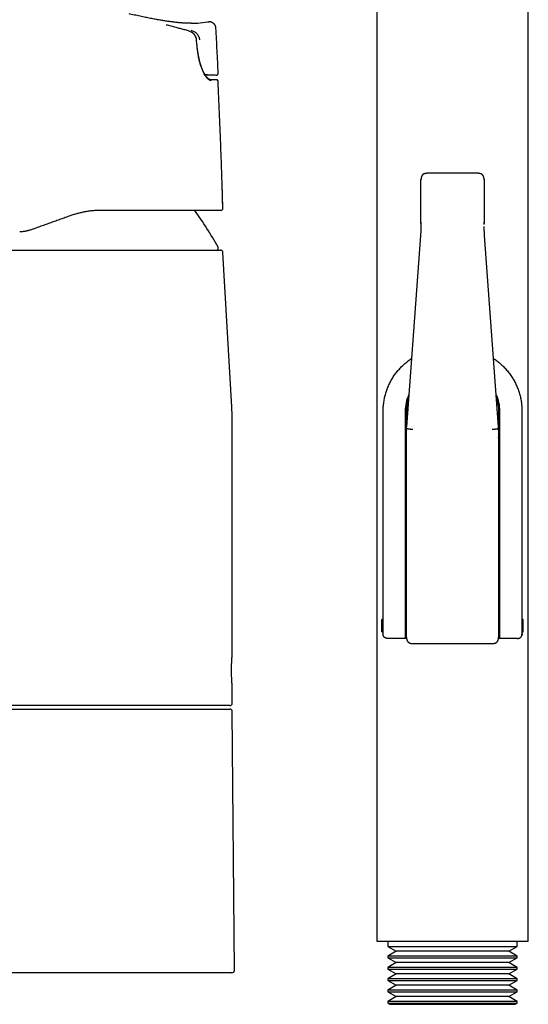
# Model space of a CAD drawing. Header units: millimetres. Extents: x 8 to 983, y 12 to 718.
# Tile 3 of 33: x 247 to 328, y 463 to 619. Entities that reach past the tile are written whole.
import ezdxf

# ---------------------------------------------------------------- set-up
doc = ezdxf.new("R2010")
doc.units = ezdxf.units.MM

msp = doc.modelspace()

# ---------------------------------------------------------------- linework, layer by layer
at = {"color": 7, "linetype": 'Continuous', "lineweight": 30}
for p, q in [((303.67, 663.77), (303.67, 473.19)), ((327.67, 473.19), (327.67, 663.77)), ((277.15, 618.94), (277.18, 618.93)), ((273.84, 617.49), (273.82, 617.49)), ((275.18, 615.32), (275.12, 616.08)), ((276.45, 610.54), (276.51, 610.54)), ((276.45, 610.54), (276.46, 610.54)), ((276.85, 610.53), (276.81, 610.53)), ((278.24, 610.48), (278.26, 610.48)), ((278.55, 610.8), (278.55, 610.8)), ((278.51, 609.56), (278.5, 609.56)), ((278.51, 609.47), (278.51, 609.56)), ((319.67, 594.91), (311.67, 594.91)), ((279.01, 589.04), (278.98, 589.04)), ((279.27, 589.35), (279.27, 589.35)), ((310.67, 587.14), (310.67, 586.86)), ((320.67, 586.86), (320.67, 587.14)), ((249.2, 586.06), (249.11, 586.03)), ((249.66, 586.23), (249.2, 586.06)), ((320.69, 586.13), (320.68, 586.47)), ((310.59, 585.05), (308.37, 554.74)), ((322.97, 554.74), (320.75, 585.05)), ((280.7, 557.89), (279.28, 582.37)), ((304.67, 523.19), (304.67, 557.19)), ((308.17, 557.19), (308.17, 523.19)), ((308.37, 554.74), (308.37, 557.25)), ((323.01, 553.66), (323.01, 557.25)), ((323.17, 523.19), (323.17, 557.19)), ((326.67, 557.19), (326.67, 523.19)), ((280.76, 518.64), (280.76, 555.59)), ((308.37, 554.54), (308.37, 554.74)), ((308.37, 552.31), (308.37, 554.54)), ((322.97, 554.54), (322.97, 554.74)), ((322.97, 554.74), (322.97, 554.74)), ((322.97, 554.54), (322.97, 552.31)), ((308.37, 522.73), (308.37, 545.3)), ((322.97, 545.3), (322.97, 522.73)), ((304.67, 524.21), (304.47, 524.21)), ((304.47, 523.21), (304.47, 524.21)), ((304.47, 522.21), (304.47, 523.21)), ((308.37, 524.21), (308.17, 524.21)), ((308.17, 523.19), (308.17, 521.19)), ((323.17, 524.21), (322.97, 524.21)), ((323.17, 521.19), (323.17, 523.19)), ((326.87, 524.21), (326.67, 524.21)), ((326.87, 523.21), (326.87, 524.21)), ((326.87, 522.21), (326.87, 523.21)), ((304.47, 522.21), (304.67, 522.21)), ((308.17, 522.21), (308.37, 522.21)), ((322.97, 522.21), (323.17, 522.21)), ((326.67, 522.21), (326.87, 522.21)), ((308.17, 521.19), (305.42, 521.19)), ((308.38, 521.19), (308.17, 521.19)), ((309.37, 520.38), (321.97, 520.38)), ((309.37, 520.38), (309.37, 520.38)), ((321.97, 520.38), (321.97, 520.38)), ((323.17, 521.19), (322.96, 521.19)), ((325.92, 521.19), (323.17, 521.19)), ((280.76, 510.94), (280.76, 513.65)), ((280.36, 510.54), (228.16, 510.54)), ((228.34, 509.99), (280.37, 509.99)), ((281.12, 468.6), (280.77, 509.6)), ((303.67, 473.19), (327.67, 473.19)), ((305.42, 473.19), (305.42, 472.38)), ((325.92, 472.38), (325.92, 473.19)), ((305.42, 472.38), (306.76, 471.61)), ((305.42, 472.38), (325.92, 472.38)), ((306.76, 471.61), (305.42, 470.83)), ((324.58, 471.61), (306.76, 471.61)), ((324.58, 471.61), (325.92, 472.38)), ((325.92, 470.83), (324.58, 471.61)), ((305.42, 470.83), (305.42, 470.58)), ((325.92, 470.83), (305.42, 470.83)), ((305.42, 470.58), (306.76, 469.81)), ((305.42, 470.58), (325.92, 470.58)), ((306.76, 469.81), (305.42, 469.03)), ((324.58, 469.81), (306.76, 469.81)), ((324.58, 469.81), (325.92, 470.58)), ((325.92, 469.03), (324.58, 469.81)), ((325.92, 470.58), (325.92, 470.83)), ((280.72, 468.19), (227.8, 468.19)), ((305.42, 469.03), (305.42, 468.78)), ((325.92, 469.03), (305.42, 469.03)), ((305.42, 468.78), (306.76, 468.01)), ((305.42, 468.78), (325.92, 468.78)), ((324.58, 468.01), (325.92, 468.78)), ((325.92, 468.78), (325.92, 469.03)), ((306.76, 468.01), (305.42, 467.23)), ((305.42, 467.23), (305.42, 466.98)), ((325.92, 467.23), (305.42, 467.23)), ((305.42, 466.98), (306.76, 466.21)), ((305.42, 466.98), (325.92, 466.98)), ((324.58, 468.01), (306.76, 468.01)), ((325.92, 467.23), (324.58, 468.01)), ((324.58, 466.21), (325.92, 466.98)), ((325.92, 466.98), (325.92, 467.23)), ((306.76, 466.21), (305.42, 465.43)), ((305.42, 465.43), (305.42, 465.18)), ((325.92, 465.43), (305.42, 465.43)), ((305.42, 465.18), (306.76, 464.41)), ((305.42, 465.18), (325.92, 465.18)), ((324.58, 466.21), (306.76, 466.21)), ((325.92, 465.43), (324.58, 466.21)), ((324.58, 464.41), (325.92, 465.18)), ((325.92, 465.18), (325.92, 465.43)), ((306.76, 464.41), (305.42, 463.63)), ((305.42, 463.63), (305.42, 463.38)), ((325.92, 463.63), (305.42, 463.63)), ((324.58, 464.41), (306.76, 464.41)), ((325.92, 463.63), (324.58, 464.41)), ((325.92, 463.38), (325.92, 463.63)), ((305.42, 463.38), (305.75, 463.19)), ((305.42, 463.38), (325.92, 463.38)), ((305.75, 463.19), (325.59, 463.19)), ((325.59, 463.19), (325.92, 463.38))]:
    msp.add_line(p, q, dxfattribs=at)
at = {"color": 7, "linetype": 'Continuous', "lineweight": 30, "flags": 128}
for points in [[(276.45, 610.54), (276.45, 610.54), (276.64, 610.53), (276.84, 610.53), (277.04, 610.52), (277.24, 610.52), (277.43, 610.51)], [(279.28, 589.35), (279.22, 591.37), (279.16, 593.25)]]:
    msp.add_lwpolyline(points, dxfattribs=at)
at = {"color": 7, "linetype": 'Continuous', "lineweight": 30}
for centre, radius, start, end in [((286.09, 868.61), 258.24, 268.0799, 268.2588), ((278.36, 609.55), 0.15, 2.756, 96.3357), ((234.63, 559.25), 50, 28.6049, 36.5739), ((278.26, 583.04), 0.3, 270, 28.6049), ((278.89, 582.34), 0.4, 3.3019, 90), ((314.67, 557.19), 6.5, 155.7138, 180), ((314.43, 557.25), 6.06, 161.1292, 179.9919), ((316.67, 557.19), 6.5, 0, 24.2603), ((316.95, 557.25), 6.06, 0.0098, 20.3205), ((240.76, 555.59), 40, 0, 3.3019), ((316.96, 553.66), 6.05, 353.4894, 6.5106), ((280.36, 510.94), 0.4, 270, 0), ((280.37, 509.59), 0.4, 0.5, 90), ((280.72, 468.59), 0.4, 270, 0.5)]:
    msp.add_arc(centre, radius, start, end, dxfattribs=at)
for centre, start_param, end_param in [((276.46, 610.54), 4.713649, 6.278848), ((276.5, 610.54), 6.278848, 7.844048)]:
    msp.add_ellipse(centre, major_axis=(0.344, -0.011), ratio=0.000144, start_param=start_param, end_param=end_param, dxfattribs=at)
for points, knots in [([(274.28, 618.69), (274.27, 618.69), (274.24, 618.69), (274.19, 618.69), (274.13, 618.69), (274.07, 618.69), (274.01, 618.69), (273.94, 618.69), (273.86, 618.69), (273.78, 618.69), (273.7, 618.7), (273.61, 618.7), (273.52, 618.7), (273.42, 618.71), (273.31, 618.71), (273.19, 618.72), (273.06, 618.73), (272.92, 618.73), (272.77, 618.75), (272.59, 618.76), (272.39, 618.77), (272.17, 618.79), (271.93, 618.82), (271.68, 618.85), (271.42, 618.88), (271.15, 618.91), (270.86, 618.95), (270.56, 618.99), (270.25, 619.03), (269.93, 619.08), (269.6, 619.14), (269.27, 619.19), (268.92, 619.25), (268.56, 619.32), (268.19, 619.39), (267.8, 619.46), (267.41, 619.54), (267, 619.63), (266.58, 619.71), (266.15, 619.81), (265.71, 619.9), (265.26, 620), (264.82, 620.09), (264.54, 620.15), (264.41, 620.18)], [0, 0, 0, 0, 0.01049, 0.020575, 0.030308, 0.039746, 0.048952, 0.057994, 0.066943, 0.075871, 0.084852, 0.093958, 0.10326, 0.112821, 0.123911, 0.135488, 0.147986, 0.161613, 0.176369, 0.192254, 0.212425, 0.234163, 0.257466, 0.282335, 0.307421, 0.333923, 0.361843, 0.391181, 0.421938, 0.454116, 0.485757, 0.518659, 0.552821, 0.588242, 0.624919, 0.662848, 0.702027, 0.742459, 0.784142, 0.827077, 0.870464, 0.915058, 0.960863, 1, 1, 1, 1]), ([(273.82, 617.5), (273.6, 617.55), (273.17, 617.67), (272.52, 617.84), (271.82, 618.03), (271.09, 618.22), (270.58, 618.35), (270.32, 618.41)], [0, 0, 0, 0, 0.186648, 0.373322, 0.560007, 0.78002, 1, 1, 1, 1]), ([(274.28, 618.71), (274.63, 618.7), (275.5, 618.7), (276.36, 618.83), (276.88, 618.92)], [0, 0, 0, 0, 0.395213, 1, 1, 1, 1]), ([(276.88, 618.92), (276.92, 618.92), (276.99, 618.94), (277.06, 618.94), (277.09, 618.94)], [0, 0, 0, 0, 0.5000665, 1, 1, 1, 1]), ([(277.18, 618.93), (277.16, 618.94), (277.11, 618.94), (277.06, 618.94), (277.03, 618.94)], [0, 0, 0, 0, 0.398808, 1, 1, 1, 1]), ([(278.18, 617.91), (278.17, 617.95), (278.17, 618.02), (278.14, 618.12), (278.11, 618.23), (278.07, 618.34), (278.01, 618.44), (277.94, 618.54), (277.85, 618.63), (277.76, 618.71), (277.66, 618.78), (277.55, 618.84), (277.44, 618.88), (277.32, 618.92), (277.21, 618.93), (277.13, 618.94), (277.09, 618.94), (277.08, 618.94)], [0, 0, 0, 0, 0.0629852, 0.1284764, 0.1962775, 0.2661305, 0.33772, 0.410673, 0.4845677, 0.5589485, 0.6333473, 0.7073007, 0.7803702, 0.8521633, 0.9223574, 0.9907334, 1, 1, 1, 1]), ([(275.1, 616.08), (275.09, 616.16), (275.06, 616.34), (274.97, 616.58), (274.84, 616.8), (274.63, 617.06), (274.3, 617.32), (273.98, 617.44), (273.82, 617.5)], [0, 0, 0, 0, 0.130162, 0.256316, 0.380649, 0.504528, 0.752351, 1, 1, 1, 1]), ([(274.19, 617.6), (274.28, 617.58), (274.45, 617.52), (274.7, 617.4), (274.93, 617.25), (275.14, 617.06), (275.31, 616.84), (275.45, 616.6), (275.55, 616.33), (275.57, 616.14), (275.59, 616.05)], [0, 0, 0, 0, 0.121268, 0.244496, 0.368778, 0.493884, 0.620169, 0.747211, 0.874068, 1, 1, 1, 1]), ([(275.12, 616.07), (275.12, 616.1), (275.11, 616.17), (275.09, 616.26), (275.07, 616.34), (275.05, 616.41), (275.03, 616.48), (275, 616.53), (274.98, 616.58), (274.97, 616.61), (274.95, 616.64), (274.94, 616.66), (274.93, 616.68), (274.91, 616.71), (274.88, 616.75), (274.85, 616.8), (274.81, 616.85), (274.76, 616.92), (274.69, 616.99), (274.62, 617.06), (274.53, 617.14), (274.43, 617.21), (274.35, 617.26), (274.3, 617.29), (274.29, 617.3)], [0, 0, 0, 0, 0.067423, 0.127782, 0.181475, 0.228797, 0.26996, 0.312981, 0.346823, 0.371616, 0.387443, 0.401934, 0.419811, 0.44186, 0.469137, 0.504916, 0.549373, 0.602459, 0.664135, 0.734374, 0.813158, 0.885329, 0.963402, 1, 1, 1, 1]), ([(278.55, 610.8), (278.49, 611.98), (278.37, 614.36), (278.24, 616.73), (278.18, 617.91)], [0, 0, 0, 0, 0.500061, 1, 1, 1, 1]), ([(277.43, 609.59), (277.38, 609.6), (277.27, 609.62), (277.1, 609.72), (276.91, 609.88), (276.72, 610.09), (276.53, 610.36), (276.36, 610.63), (276.22, 610.9), (276.1, 611.15), (275.96, 611.5), (275.79, 611.96), (275.62, 612.54), (275.47, 613.17), (275.34, 613.85), (275.23, 614.57), (275.19, 615.07), (275.16, 615.32)], [0, 0, 0, 0, 0.062211, 0.1242145, 0.1868262, 0.2508413, 0.3140779, 0.376337, 0.4176841, 0.4591592, 0.5009881, 0.578775, 0.6574782, 0.7380886, 0.8215206, 0.9085891, 1, 1, 1, 1]), ([(277.29, 609.74), (277.28, 609.74), (277.26, 609.74), (277.23, 609.75), (277.2, 609.76), (277.16, 609.77), (277.14, 609.78), (277.11, 609.79), (277.09, 609.81), (277.06, 609.82), (277.04, 609.84), (277.02, 609.85), (277, 609.86), (276.99, 609.87), (276.98, 609.88), (276.96, 609.89), (276.95, 609.91), (276.93, 609.93), (276.9, 609.95), (276.87, 609.98), (276.83, 610.02), (276.78, 610.07), (276.74, 610.12), (276.7, 610.17), (276.66, 610.22), (276.62, 610.27), (276.58, 610.33), (276.54, 610.4), (276.49, 610.47), (276.43, 610.57), (276.35, 610.71), (276.26, 610.88), (276.17, 611.06), (276.1, 611.23), (276.04, 611.37), (275.99, 611.5), (275.94, 611.62), (275.9, 611.72), (275.88, 611.8), (275.86, 611.85), (275.84, 611.91), (275.82, 611.96), (275.81, 612.01), (275.8, 612.04), (275.79, 612.06), (275.78, 612.09), (275.77, 612.12), (275.76, 612.16), (275.74, 612.21), (275.72, 612.27), (275.69, 612.38), (275.65, 612.54), (275.61, 612.7), (275.58, 612.81), (275.56, 612.89), (275.55, 612.96), (275.53, 613.02), (275.52, 613.06), (275.51, 613.1), (275.51, 613.13), (275.5, 613.15), (275.5, 613.17), (275.49, 613.21), (275.48, 613.25), (275.47, 613.3), (275.46, 613.36), (275.44, 613.44), (275.42, 613.53), (275.4, 613.63), (275.38, 613.75), (275.36, 613.88), (275.34, 614.02), (275.31, 614.18), (275.29, 614.35), (275.27, 614.52), (275.24, 614.7), (275.22, 614.9), (275.2, 615.11), (275.19, 615.25), (275.18, 615.32)], [0, 0, 0, 0, 0.019597, 0.037556, 0.053895, 0.068642, 0.082527, 0.093113, 0.103417, 0.11344, 0.122961, 0.131077, 0.136459, 0.140913, 0.145639, 0.151309, 0.157924, 0.165486, 0.173997, 0.183254, 0.201643, 0.218288, 0.233181, 0.246056, 0.259044, 0.27293, 0.287711, 0.303389, 0.319964, 0.337424, 0.368609, 0.399984, 0.431567, 0.463374, 0.483414, 0.502756, 0.521045, 0.538277, 0.546883, 0.555201, 0.563231, 0.570901, 0.57733, 0.582253, 0.585225, 0.587848, 0.591859, 0.597336, 0.604647, 0.613569, 0.623458, 0.650096, 0.676922, 0.686703, 0.696508, 0.705766, 0.713518, 0.71975, 0.724388, 0.727559, 0.729962, 0.73293, 0.737241, 0.74242, 0.748986, 0.757158, 0.766935, 0.778319, 0.791307, 0.805899, 0.822091, 0.839882, 0.859264, 0.88023, 0.90144, 0.924038, 0.948009, 0.973337, 1, 1, 1, 1]), ([(278.26, 610.48), (278.27, 610.48), (278.28, 610.48), (278.29, 610.49), (278.31, 610.49), (278.33, 610.49), (278.35, 610.5), (278.36, 610.5), (278.38, 610.51), (278.4, 610.52), (278.42, 610.53), (278.44, 610.55), (278.46, 610.57), (278.48, 610.59), (278.5, 610.61), (278.52, 610.64), (278.53, 610.68), (278.54, 610.71), (278.55, 610.76), (278.55, 610.78), (278.55, 610.8)], [0, 0, 0, 0, 0.089755, 0.210499, 0.313267, 0.378826, 0.434847, 0.481837, 0.520659, 0.552837, 0.581006, 0.614277, 0.658537, 0.694117, 0.736118, 0.788879, 0.835139, 0.886392, 0.941724, 1, 1, 1, 1]), ([(278.35, 609.7), (278.34, 609.7), (278.34, 609.7), (278.33, 609.7), (278.31, 609.7), (278.3, 609.7), (278.28, 609.7), (278.26, 609.7), (278.24, 609.7), (278.22, 609.7), (278.2, 609.7), (278.17, 609.7), (278.15, 609.7), (278.13, 609.7), (278.11, 609.7), (278.1, 609.71), (278.08, 609.71), (278.06, 609.71), (278.04, 609.71), (278.01, 609.71), (277.97, 609.71), (277.92, 609.71), (277.86, 609.71), (277.8, 609.72), (277.74, 609.72), (277.7, 609.72), (277.68, 609.72), (277.65, 609.72), (277.62, 609.72), (277.58, 609.72), (277.54, 609.73), (277.5, 609.73), (277.45, 609.73), (277.41, 609.73), (277.35, 609.73), (277.31, 609.74), (277.29, 609.74)], [0, 0, 0, 0, 0.042939, 0.083992, 0.123166, 0.16047, 0.195911, 0.229494, 0.261224, 0.293992, 0.324526, 0.35283, 0.378905, 0.402753, 0.424375, 0.443772, 0.460943, 0.476233, 0.491472, 0.522044, 0.553462, 0.600403, 0.648563, 0.696752, 0.744936, 0.759984, 0.776827, 0.795467, 0.815906, 0.838147, 0.862194, 0.886523, 0.912464, 0.940021, 0.969198, 1, 1, 1, 1]), ([(278.37, 609.7), (278.37, 609.7), (278.37, 609.7), (278.36, 609.7), (278.35, 609.7), (278.34, 609.7), (278.33, 609.7), (278.32, 609.7), (278.31, 609.7), (278.31, 609.7), (278.3, 609.7), (278.29, 609.7), (278.29, 609.7), (278.28, 609.7), (278.27, 609.7), (278.25, 609.7), (278.23, 609.7), (278.21, 609.7), (278.19, 609.7), (278.17, 609.71), (278.15, 609.71), (278.14, 609.71), (278.13, 609.71), (278.11, 609.71), (278.1, 609.71), (278.08, 609.71), (278.06, 609.71), (278.04, 609.71), (278.01, 609.71), (277.98, 609.71), (277.95, 609.71), (277.91, 609.71), (277.87, 609.72), (277.82, 609.72), (277.77, 609.72), (277.71, 609.72), (277.64, 609.72), (277.57, 609.73), (277.5, 609.73), (277.41, 609.73), (277.34, 609.73), (277.3, 609.74), (277.29, 609.74)], [0, 0, 0, 0, 0.020069, 0.047115, 0.07225, 0.095472, 0.116782, 0.136178, 0.151964, 0.166206, 0.179179, 0.192026, 0.204873, 0.21772, 0.230568, 0.262687, 0.294807, 0.326362, 0.356231, 0.384383, 0.398614, 0.412362, 0.425625, 0.439145, 0.454793, 0.472661, 0.491543, 0.512403, 0.535242, 0.560064, 0.586871, 0.617476, 0.650321, 0.685412, 0.722752, 0.762347, 0.804203, 0.845742, 0.889301, 0.934886, 0.982502, 1, 1, 1, 1]), ([(278.51, 609.56), (278.51, 609.56), (278.51, 609.57), (278.5, 609.58), (278.5, 609.59), (278.49, 609.61), (278.49, 609.62), (278.48, 609.64), (278.46, 609.65), (278.44, 609.67), (278.42, 609.68), (278.39, 609.69), (278.37, 609.7), (278.35, 609.7), (278.34, 609.7)], [0, 0, 0, 0, 0.01961, 0.042201, 0.069375, 0.102057, 0.155044, 0.219387, 0.295399, 0.402206, 0.5261, 0.667065, 0.825048, 1, 1, 1, 1]), ([(279.28, 589.35), (279.27, 589.41), (279.24, 590.57), (279.18, 592.81), (279.07, 596.08), (278.95, 599.35), (278.82, 602.62), (278.68, 605.88), (278.58, 608.2), (278.51, 609.42), (278.51, 609.56)], [0, 0, 0, 0, 0.0093993, 0.1711515, 0.3329044, 0.4946581, 0.6564119, 0.8181652, 0.979917, 1, 1, 1, 1]), ([(311.67, 594.91), (311.64, 594.91), (311.58, 594.91), (311.49, 594.9), (311.41, 594.89), (311.34, 594.88), (311.28, 594.86), (311.21, 594.84), (311.15, 594.82), (311.1, 594.79), (311.06, 594.77), (311.01, 594.74), (310.98, 594.71), (310.94, 594.67), (310.89, 594.63), (310.85, 594.57), (310.8, 594.51), (310.77, 594.44), (310.74, 594.36), (310.71, 594.28), (310.69, 594.2), (310.68, 594.12), (310.68, 594.06), (310.67, 594.01), (310.67, 593.96), (310.67, 593.92), (310.67, 593.9)], [0, 0, 0, 0, 0.058651, 0.111671, 0.159616, 0.202987, 0.242233, 0.286082, 0.32475, 0.358758, 0.38851, 0.422063, 0.450119, 0.477946, 0.520711, 0.565099, 0.611438, 0.659378, 0.70935, 0.761797, 0.815885, 0.871384, 0.899748, 0.929825, 0.963081, 1, 1, 1, 1]), ([(320.67, 593.9), (320.67, 593.92), (320.67, 593.95), (320.67, 594), (320.66, 594.05), (320.66, 594.11), (320.65, 594.16), (320.64, 594.22), (320.63, 594.28), (320.61, 594.34), (320.58, 594.41), (320.55, 594.48), (320.52, 594.53), (320.49, 594.57), (320.47, 594.61), (320.45, 594.63), (320.43, 594.65), (320.4, 594.67), (320.37, 594.7), (320.33, 594.73), (320.29, 594.76), (320.23, 594.79), (320.17, 594.82), (320.11, 594.85), (320.03, 594.87), (319.96, 594.88), (319.87, 594.9), (319.77, 594.91), (319.71, 594.91), (319.67, 594.91)], [0, 0, 0, 0, 0.031848, 0.062031, 0.096249, 0.129134, 0.162303, 0.195982, 0.230099, 0.276181, 0.322903, 0.367668, 0.406, 0.43838, 0.461098, 0.480086, 0.495583, 0.514686, 0.54128, 0.575563, 0.606578, 0.64248, 0.683739, 0.731001, 0.773695, 0.821292, 0.8744, 0.933713, 1, 1, 1, 1]), ([(310.67, 592.77), (310.67, 592.79), (310.67, 592.81), (310.67, 592.86), (310.67, 592.92), (310.67, 592.98), (310.67, 593.05), (310.67, 593.13), (310.67, 593.2), (310.67, 593.28), (310.67, 593.36), (310.67, 593.44), (310.67, 593.52), (310.67, 593.59), (310.67, 593.66), (310.67, 593.72), (310.67, 593.77), (310.67, 593.82), (310.67, 593.86), (310.67, 593.88), (310.67, 593.9), (310.67, 593.91), (310.67, 593.91), (310.67, 593.9)], [0, 0, 0, 0, 0.0476853, 0.0950211, 0.1428538, 0.1904676, 0.2378035, 0.2857115, 0.3333253, 0.3806611, 0.4285692, 0.476183, 0.5235189, 0.5714269, 0.6190407, 0.6663766, 0.7142846, 0.7618984, 0.8092343, 0.8571423, 0.9047562, 0.952092, 1, 1, 1, 1]), ([(320.67, 593.9), (320.67, 593.91), (320.67, 593.91), (320.67, 593.9), (320.67, 593.88), (320.67, 593.86), (320.67, 593.82), (320.67, 593.77), (320.67, 593.72), (320.67, 593.66), (320.67, 593.59), (320.67, 593.52), (320.67, 593.44), (320.67, 593.36), (320.67, 593.28), (320.67, 593.2), (320.67, 593.13), (320.67, 593.05), (320.67, 592.98), (320.67, 592.92), (320.67, 592.86), (320.67, 592.81), (320.67, 592.79), (320.67, 592.77)], [0, 0, 0, 0, 0.047614, 0.094949, 0.142857, 0.19047, 0.237806, 0.285713, 0.333327, 0.380662, 0.42857, 0.476183, 0.523519, 0.571426, 0.61904, 0.666375, 0.714283, 0.761896, 0.809232, 0.857139, 0.904829, 0.952164, 1, 1, 1, 1]), ([(310.67, 586.94), (310.67, 587.06), (310.67, 587.29), (310.67, 587.63), (310.67, 587.97), (310.67, 588.3), (310.67, 588.63), (310.67, 588.94), (310.67, 589.24), (310.67, 589.53), (310.67, 589.81), (310.67, 590.09), (310.67, 590.36), (310.67, 590.63), (310.67, 590.9), (310.67, 591.15), (310.67, 591.4), (310.67, 591.64), (310.67, 591.86), (310.67, 592.07), (310.67, 592.26), (310.67, 592.44), (310.67, 592.61), (310.67, 592.72), (310.67, 592.77)], [0, 0, 0, 0, 0.046734, 0.093365, 0.139958, 0.186576, 0.233284, 0.28005, 0.32404, 0.367976, 0.411912, 0.455902, 0.5, 0.546723, 0.593349, 0.639941, 0.686563, 0.733279, 0.780058, 0.824055, 0.867993, 0.911928, 0.955912, 1, 1, 1, 1]), ([(320.67, 592.77), (320.67, 592.72), (320.67, 592.6), (320.67, 592.42), (320.67, 592.22), (320.67, 592.02), (320.67, 591.8), (320.67, 591.58), (320.67, 591.35), (320.67, 591.11), (320.67, 590.87), (320.67, 590.62), (320.67, 590.35), (320.67, 590.07), (320.67, 589.78), (320.67, 589.48), (320.67, 589.17), (320.67, 588.86), (320.67, 588.54), (320.67, 588.23), (320.67, 587.91), (320.67, 587.59), (320.67, 587.27), (320.67, 587.05), (320.67, 586.94)], [0, 0, 0, 0, 0.046734, 0.093365, 0.139958, 0.186576, 0.233284, 0.28005, 0.32404, 0.367976, 0.411912, 0.455902, 0.5, 0.546723, 0.593349, 0.639941, 0.686563, 0.733279, 0.780058, 0.824055, 0.867993, 0.911928, 0.955912, 1, 1, 1, 1]), ([(260.12, 589.04), (259.94, 589.04), (259.59, 589.04), (259.05, 589.01), (258.5, 588.96), (257.94, 588.89), (257.38, 588.79), (256.8, 588.67), (256.23, 588.53), (255.64, 588.36), (255.26, 588.23), (255.06, 588.16)], [0, 0, 0, 0, 0.102691, 0.207662, 0.314947, 0.424575, 0.536573, 0.648905, 0.763573, 0.880597, 1, 1, 1, 1]), ([(278.98, 589.04), (278.98, 589.04), (278.97, 589.04), (278.94, 589.04), (278.89, 589.04), (278.82, 589.04), (278.72, 589.04), (278.61, 589.04), (278.48, 589.04), (278.36, 589.04), (278.22, 589.04), (278.07, 589.04), (277.9, 589.04), (277.7, 589.04), (277.47, 589.04), (277.19, 589.04), (276.89, 589.04), (276.58, 589.04), (276.24, 589.04), (275.88, 589.04), (275.51, 589.04), (275.14, 589.04), (274.74, 589.04), (274.32, 589.04), (273.9, 589.04), (273.47, 589.04), (273.05, 589.04), (272.61, 589.04), (272.15, 589.04), (271.68, 589.04), (271.2, 589.04), (270.7, 589.04), (270.19, 589.04), (269.65, 589.04), (269.21, 589.04), (268.88, 589.04), (268.66, 589.04), (268.43, 589.04), (268.21, 589.04), (267.98, 589.04), (267.61, 589.04), (267.11, 589.04), (266.45, 589.04), (265.78, 589.04), (265.1, 589.04), (264.4, 589.04), (263.7, 589.04), (263, 589.04), (262.29, 589.04), (261.58, 589.04), (260.85, 589.04), (260.36, 589.04), (260.12, 589.04)], [0, 0, 0, 0, 0.023745, 0.047349, 0.070832, 0.094216, 0.11752, 0.140767, 0.159006, 0.177234, 0.195459, 0.213694, 0.231948, 0.250232, 0.273949, 0.297508, 0.320931, 0.344244, 0.36747, 0.390634, 0.412439, 0.434232, 0.456034, 0.477865, 0.499746, 0.519748, 0.539692, 0.559593, 0.579469, 0.599337, 0.619214, 0.639117, 0.659596, 0.68014, 0.700765, 0.708895, 0.717041, 0.725204, 0.733387, 0.741589, 0.749812, 0.772332, 0.794959, 0.817715, 0.840623, 0.863706, 0.886985, 0.909133, 0.931492, 0.954079, 0.976909, 1, 1, 1, 1]), ([(279.01, 589.04), (279.01, 589.04), (279.01, 589.04), (279.02, 589.04), (279.03, 589.05), (279.04, 589.05), (279.05, 589.05), (279.06, 589.05), (279.07, 589.06), (279.08, 589.06), (279.09, 589.06), (279.09, 589.07), (279.1, 589.07), (279.11, 589.07), (279.12, 589.08), (279.13, 589.08), (279.15, 589.1), (279.18, 589.12), (279.21, 589.15), (279.24, 589.19), (279.26, 589.24), (279.27, 589.29), (279.27, 589.33), (279.27, 589.35)], [0, 0, 0, 0, 0.030541, 0.144901, 0.245787, 0.333246, 0.407344, 0.468179, 0.515927, 0.550958, 0.563989, 0.574349, 0.582586, 0.589917, 0.601169, 0.618108, 0.6497, 0.693132, 0.751475, 0.804625, 0.864835, 0.930626, 1, 1, 1, 1]), ([(255.06, 588.16), (254.81, 588.07), (254.31, 587.89), (253.55, 587.62), (252.79, 587.35), (252.03, 587.07), (251.25, 586.79), (250.45, 586.51), (249.92, 586.32), (249.66, 586.23)], [0, 0, 0, 0, 0.139972, 0.279952, 0.419949, 0.559962, 0.706653, 0.853339, 1, 1, 1, 1]), ([(310.67, 586.86), (310.67, 586.84), (310.67, 586.72), (310.66, 586.48), (310.66, 586.25), (310.65, 586.13)], [0, 0, 0, 0, 0.065463, 0.528692, 1, 1, 1, 1]), ([(320.67, 586.81), (320.67, 586.81), (320.67, 586.83), (320.67, 586.84), (320.67, 586.86)], [0, 0, 0, 0, 0.067072, 1, 1, 1, 1]), ([(249.11, 586.03), (249.04, 586), (248.89, 585.95), (248.67, 585.88), (248.46, 585.82), (248.28, 585.77), (248.09, 585.73), (247.88, 585.69), (247.64, 585.66), (247.37, 585.65), (247.19, 585.64), (247.09, 585.64)], [0, 0, 0, 0, 0.117378, 0.22604, 0.325999, 0.417254, 0.499823, 0.60332, 0.721412, 0.853723, 1, 1, 1, 1]), ([(310.65, 586.13), (310.64, 585.95), (310.63, 585.59), (310.61, 585.23), (310.59, 585.05)], [0, 0, 0, 0, 0.499822, 1, 1, 1, 1]), ([(320.75, 585.05), (320.73, 585.23), (320.71, 585.59), (320.7, 585.95), (320.69, 586.13)], [0, 0, 0, 0, 0.500193, 1, 1, 1, 1]), ([(229.64, 582.74), (229.64, 582.74), (229.64, 582.74), (229.66, 582.74), (229.7, 582.74), (229.74, 582.74), (229.79, 582.74), (229.85, 582.74), (229.9, 582.74), (229.95, 582.74), (230.02, 582.74), (230.08, 582.74), (230.17, 582.74), (230.29, 582.74), (230.43, 582.74), (230.58, 582.74), (230.72, 582.74), (230.83, 582.74), (230.91, 582.74), (231, 582.74), (231.09, 582.74), (231.18, 582.74), (231.27, 582.74), (231.4, 582.74), (231.58, 582.74), (231.8, 582.74), (232.04, 582.74), (232.28, 582.74), (232.51, 582.74), (232.71, 582.74), (232.89, 582.74), (233.07, 582.74), (233.26, 582.74), (233.46, 582.74), (233.69, 582.74), (233.97, 582.74), (234.3, 582.74), (234.64, 582.74), (234.98, 582.74), (235.34, 582.74), (235.7, 582.74), (236.08, 582.74), (236.46, 582.74), (236.85, 582.74), (237.26, 582.74), (237.67, 582.74), (238.1, 582.74), (238.53, 582.74), (238.92, 582.74), (239.27, 582.74), (239.56, 582.74), (239.87, 582.74), (240.17, 582.74), (240.48, 582.74), (240.84, 582.74), (241.26, 582.74), (241.74, 582.74), (242.22, 582.74), (242.71, 582.74), (243.12, 582.74), (243.45, 582.74), (243.69, 582.74), (243.94, 582.74), (244.19, 582.74), (244.44, 582.74), (244.69, 582.74), (244.94, 582.74), (245.3, 582.74), (245.76, 582.74), (246.32, 582.74), (246.89, 582.74), (247.47, 582.74), (247.98, 582.74), (248.42, 582.74), (248.81, 582.74), (249.19, 582.74), (249.57, 582.74), (249.95, 582.74), (250.38, 582.74), (250.88, 582.74), (251.44, 582.74), (252, 582.74), (252.56, 582.74), (253.13, 582.74), (253.7, 582.74), (254.07, 582.74), (254.26, 582.74)], [0, 0, 0, 0, 0.014636, 0.02925, 0.04385, 0.058443, 0.073036, 0.082596, 0.092162, 0.101736, 0.11132, 0.121178, 0.131337, 0.146554, 0.161754, 0.176946, 0.192137, 0.19896, 0.205786, 0.212614, 0.219448, 0.226286, 0.233129, 0.23998, 0.254419, 0.268832, 0.283229, 0.297615, 0.311998, 0.321418, 0.330842, 0.340272, 0.349711, 0.359159, 0.36862, 0.383368, 0.398089, 0.412792, 0.427484, 0.442172, 0.456603, 0.471047, 0.48551, 0.5, 0.514748, 0.529469, 0.544172, 0.558863, 0.573552, 0.583172, 0.592796, 0.602427, 0.612066, 0.621717, 0.63138, 0.645819, 0.660233, 0.674629, 0.689016, 0.703399, 0.710464, 0.71753, 0.7246, 0.731673, 0.738751, 0.745834, 0.752924, 0.760021, 0.775541, 0.791033, 0.806509, 0.821976, 0.837444, 0.847577, 0.857717, 0.867866, 0.878028, 0.887932, 0.897514, 0.912162, 0.926794, 0.941419, 0.956045, 0.970678, 0.985327, 1, 1, 1, 1]), ([(254.26, 582.74), (254.45, 582.74), (254.83, 582.74), (255.39, 582.74), (255.96, 582.74), (256.52, 582.74), (257.02, 582.74), (257.45, 582.74), (257.82, 582.74), (258.18, 582.74), (258.55, 582.74), (258.93, 582.74), (259.37, 582.74), (259.88, 582.74), (260.45, 582.74), (261.02, 582.74), (261.48, 582.74), (261.83, 582.74), (262.08, 582.74), (262.33, 582.74), (262.58, 582.74), (262.83, 582.74), (263.08, 582.74), (263.42, 582.74), (263.84, 582.74), (264.35, 582.74), (264.86, 582.74), (265.36, 582.74), (265.8, 582.74), (266.17, 582.74), (266.49, 582.74), (266.81, 582.74), (267.12, 582.74), (267.43, 582.74), (267.79, 582.74), (268.21, 582.74), (268.68, 582.74), (269.13, 582.74), (269.58, 582.74), (270.02, 582.74), (270.45, 582.74), (270.87, 582.74), (271.27, 582.74), (271.68, 582.74), (272.07, 582.74), (272.46, 582.74), (272.84, 582.74), (273.21, 582.74), (273.53, 582.74), (273.79, 582.74), (274.02, 582.74), (274.24, 582.74), (274.45, 582.74), (274.67, 582.74), (274.91, 582.74), (275.17, 582.74), (275.46, 582.74), (275.74, 582.74), (276.01, 582.74), (276.22, 582.74), (276.38, 582.74), (276.5, 582.74), (276.62, 582.74), (276.73, 582.74), (276.84, 582.74), (276.95, 582.74), (277.05, 582.74), (277.2, 582.74), (277.37, 582.74), (277.57, 582.74), (277.76, 582.74), (277.93, 582.74), (278.07, 582.74), (278.18, 582.74), (278.27, 582.74), (278.36, 582.74), (278.44, 582.74), (278.5, 582.74), (278.58, 582.74), (278.65, 582.74), (278.72, 582.74), (278.78, 582.74), (278.83, 582.74), (278.86, 582.74), (278.88, 582.74), (278.88, 582.74), (278.89, 582.74)], [0, 0, 0, 0, 0.014638, 0.029253, 0.043853, 0.058446, 0.07304, 0.082599, 0.092164, 0.101737, 0.11132, 0.121178, 0.131337, 0.146554, 0.161754, 0.176945, 0.192137, 0.19896, 0.205785, 0.212614, 0.219448, 0.226286, 0.233129, 0.23998, 0.254419, 0.268832, 0.283229, 0.297615, 0.311998, 0.321418, 0.330842, 0.340272, 0.349711, 0.359159, 0.36862, 0.383368, 0.398089, 0.412792, 0.427484, 0.442172, 0.456603, 0.471047, 0.48551, 0.5, 0.514748, 0.529469, 0.544172, 0.558863, 0.573552, 0.583172, 0.592796, 0.602427, 0.612066, 0.621717, 0.63138, 0.645819, 0.660233, 0.674629, 0.689016, 0.703399, 0.710464, 0.71753, 0.7246, 0.731673, 0.738751, 0.745834, 0.752924, 0.760021, 0.775541, 0.791033, 0.806509, 0.821976, 0.837444, 0.847577, 0.857717, 0.867866, 0.878028, 0.887931, 0.897512, 0.912159, 0.926791, 0.941416, 0.956042, 0.970676, 0.985326, 1, 1, 1, 1]), ([(304.67, 557.19), (304.67, 557.32), (304.67, 557.56), (304.69, 557.93), (304.73, 558.29), (304.78, 558.66), (304.84, 559.02), (304.91, 559.37), (304.99, 559.71), (305.08, 560.04), (305.19, 560.37), (305.3, 560.7), (305.43, 561.03), (305.58, 561.36), (305.73, 561.69), (305.91, 562.01), (306.09, 562.33), (306.28, 562.64), (306.48, 562.94), (306.69, 563.22), (306.9, 563.5), (307.13, 563.76), (307.36, 564.02), (307.6, 564.27), (307.86, 564.52), (308.13, 564.77), (308.42, 565), (308.71, 565.22), (308.96, 565.4), (309.11, 565.5), (309.16, 565.54)], [0, 0, 0, 0, 0.037121, 0.074241, 0.111362, 0.148483, 0.185603, 0.222724, 0.257723, 0.292723, 0.327723, 0.362722, 0.397722, 0.434843, 0.471963, 0.509084, 0.546205, 0.583325, 0.620446, 0.655446, 0.690445, 0.725445, 0.760445, 0.795444, 0.832565, 0.869686, 0.906806, 0.943927, 0.981047, 1, 1, 1, 1]), ([(322.18, 565.54), (322.26, 565.49), (322.44, 565.37), (322.7, 565.17), (322.97, 564.96), (323.24, 564.74), (323.49, 564.51), (323.75, 564.26), (324, 564), (324.24, 563.73), (324.48, 563.45), (324.7, 563.16), (324.91, 562.86), (325.11, 562.56), (325.3, 562.26), (325.46, 561.96), (325.62, 561.65), (325.77, 561.34), (325.91, 561.02), (326.04, 560.68), (326.17, 560.33), (326.28, 559.98), (326.37, 559.63), (326.45, 559.27), (326.52, 558.92), (326.58, 558.57), (326.62, 558.23), (326.65, 557.88), (326.67, 557.54), (326.67, 557.31), (326.67, 557.19)], [0, 0, 0, 0, 0.029603, 0.064601, 0.099599, 0.134597, 0.169595, 0.204593, 0.241712, 0.278831, 0.31595, 0.353068, 0.390187, 0.427306, 0.462304, 0.497302, 0.5323, 0.567298, 0.602296, 0.639415, 0.676534, 0.713653, 0.750772, 0.787891, 0.82501, 0.860008, 0.895006, 0.930004, 0.965002, 1, 1, 1, 1]), ([(309.37, 554.3), (309.33, 554.3), (309.25, 554.31), (309.14, 554.31), (309.03, 554.32), (308.93, 554.33), (308.84, 554.34), (308.76, 554.35), (308.69, 554.36), (308.62, 554.38), (308.56, 554.39), (308.51, 554.41), (308.47, 554.43), (308.43, 554.45), (308.4, 554.47), (308.38, 554.49), (308.37, 554.51), (308.37, 554.53), (308.37, 554.54)], [0, 0, 0, 0, 0.074693, 0.144904, 0.21103, 0.273548, 0.333021, 0.390104, 0.445534, 0.500116, 0.554695, 0.610112, 0.667173, 0.726619, 0.789102, 0.855188, 0.925355, 1, 1, 1, 1]), ([(322.97, 554.54), (322.97, 554.53), (322.97, 554.51), (322.96, 554.49), (322.94, 554.47), (322.91, 554.45), (322.87, 554.43), (322.83, 554.41), (322.78, 554.39), (322.72, 554.38), (322.65, 554.36), (322.58, 554.35), (322.5, 554.34), (322.41, 554.33), (322.31, 554.32), (322.2, 554.31), (322.09, 554.31), (322.01, 554.3), (321.97, 554.3)], [0, 0, 0, 0, 0.074645, 0.144812, 0.210898, 0.273381, 0.332827, 0.389888, 0.445305, 0.499884, 0.554466, 0.609896, 0.666979, 0.726452, 0.78897, 0.855096, 0.925307, 1, 1, 1, 1]), ([(308.37, 545.3), (308.37, 545.55), (308.37, 546.07), (308.37, 546.84), (308.37, 547.62), (308.37, 548.4), (308.37, 549.18), (308.37, 549.96), (308.37, 550.74), (308.37, 551.53), (308.37, 552.05), (308.37, 552.31)], [0, 0, 0, 0, 0.1121428, 0.2241775, 0.3361354, 0.4480475, 0.5599452, 0.6698608, 0.7798221, 0.8898587, 1, 1, 1, 1]), ([(322.97, 552.31), (322.97, 552.04), (322.97, 551.51), (322.97, 550.71), (322.97, 549.92), (322.97, 549.13), (322.97, 548.35), (322.97, 547.58), (322.97, 546.81), (322.97, 546.05), (322.97, 545.55), (322.97, 545.3)], [0, 0, 0, 0, 0.112143, 0.224178, 0.336135, 0.448048, 0.559945, 0.669861, 0.779822, 0.889859, 1, 1, 1, 1]), ([(304.67, 521.94), (304.67, 521.95), (304.67, 521.95), (304.67, 521.97), (304.67, 522), (304.67, 522.04), (304.67, 522.09), (304.67, 522.15), (304.67, 522.23), (304.67, 522.31), (304.67, 522.4), (304.67, 522.5), (304.67, 522.6), (304.67, 522.71), (304.67, 522.83), (304.67, 522.95), (304.67, 523.07), (304.67, 523.15), (304.67, 523.19)], [0, 0, 0, 0, 0.062751, 0.124928, 0.18714, 0.249997, 0.312697, 0.374856, 0.437086, 0.499997, 0.562697, 0.624856, 0.687086, 0.749997, 0.812751, 0.874928, 0.937141, 1, 1, 1, 1]), ([(326.67, 523.19), (326.67, 523.15), (326.67, 523.07), (326.67, 522.95), (326.67, 522.83), (326.67, 522.71), (326.67, 522.6), (326.67, 522.5), (326.67, 522.4), (326.67, 522.31), (326.67, 522.23), (326.67, 522.15), (326.67, 522.09), (326.67, 522.04), (326.67, 522), (326.67, 521.97), (326.67, 521.95), (326.67, 521.95), (326.67, 521.94)], [0, 0, 0, 0, 0.062751, 0.124928, 0.18714, 0.249997, 0.312697, 0.374856, 0.437086, 0.499997, 0.562697, 0.624856, 0.687086, 0.749997, 0.812751, 0.874928, 0.937141, 1, 1, 1, 1]), ([(304.72, 521.62), (304.71, 521.63), (304.7, 521.66), (304.69, 521.7), (304.68, 521.75), (304.67, 521.79), (304.66, 521.81), (304.66, 521.83), (304.65, 521.85), (304.65, 521.87), (304.64, 521.89), (304.64, 521.91), (304.63, 521.93), (304.63, 521.94), (304.63, 521.94)], [0, 0, 0, 0, 0.130492, 0.268319, 0.413594, 0.556503, 0.610244, 0.665842, 0.723298, 0.779271, 0.834129, 0.897221, 0.96178, 1, 1, 1, 1]), ([(305.42, 521.19), (305.38, 521.19), (305.3, 521.2), (305.19, 521.21), (305.1, 521.24), (305.02, 521.27), (304.96, 521.3), (304.91, 521.34), (304.86, 521.38), (304.81, 521.43), (304.77, 521.49), (304.74, 521.55), (304.71, 521.62), (304.69, 521.72), (304.67, 521.83), (304.67, 521.9), (304.67, 521.94)], [0, 0, 0, 0, 0.0985418, 0.1893425, 0.2734387, 0.3329049, 0.3899835, 0.4454133, 0.5, 0.5545867, 0.6100165, 0.6670951, 0.7265613, 0.8106575, 0.9014582, 1, 1, 1, 1]), ([(308.37, 521.38), (308.37, 521.39), (308.37, 521.39), (308.37, 521.4), (308.37, 521.42), (308.37, 521.45), (308.37, 521.48), (308.37, 521.52), (308.37, 521.56), (308.37, 521.62), (308.37, 521.68), (308.37, 521.75), (308.37, 521.83), (308.37, 521.91), (308.37, 522.01), (308.37, 522.13), (308.37, 522.26), (308.37, 522.41), (308.37, 522.56), (308.37, 522.67), (308.37, 522.73)], [0, 0, 0, 0, 0.03662, 0.090028, 0.141541, 0.19138, 0.239793, 0.287048, 0.333433, 0.379752, 0.426947, 0.475308, 0.525104, 0.57658, 0.629961, 0.696809, 0.766991, 0.840771, 0.918375, 1, 1, 1, 1]), ([(308.37, 521.38), (308.37, 521.37), (308.37, 521.34), (308.37, 521.3), (308.37, 521.25), (308.38, 521.21), (308.38, 521.16), (308.39, 521.12), (308.4, 521.08), (308.41, 521.02), (308.43, 520.95), (308.46, 520.86), (308.5, 520.79), (308.54, 520.72), (308.59, 520.66), (308.64, 520.61), (308.68, 520.57), (308.73, 520.54), (308.78, 520.51), (308.84, 520.48), (308.92, 520.45), (309, 520.42), (309.08, 520.4), (309.17, 520.39), (309.27, 520.38), (309.33, 520.38), (309.37, 520.38)], [0, 0, 0, 0, 0.036655, 0.069106, 0.098034, 0.124619, 0.150649, 0.176914, 0.203393, 0.230057, 0.283857, 0.33826, 0.390848, 0.440045, 0.486553, 0.530977, 0.559854, 0.591956, 0.629063, 0.671671, 0.720484, 0.776433, 0.823779, 0.876374, 0.934874, 1, 1, 1, 1]), ([(321.97, 520.38), (322, 520.38), (322.07, 520.38), (322.17, 520.39), (322.25, 520.4), (322.33, 520.42), (322.41, 520.44), (322.49, 520.47), (322.55, 520.51), (322.61, 520.54), (322.65, 520.57), (322.7, 520.61), (322.74, 520.65), (322.79, 520.71), (322.83, 520.78), (322.87, 520.85), (322.9, 520.92), (322.92, 520.99), (322.93, 521.04), (322.94, 521.07), (322.95, 521.11), (322.96, 521.15), (322.96, 521.2), (322.97, 521.25), (322.97, 521.32), (322.97, 521.36), (322.97, 521.38)], [0, 0, 0, 0, 0.063617, 0.121031, 0.172897, 0.219809, 0.275561, 0.32454, 0.36763, 0.405513, 0.438689, 0.468014, 0.511888, 0.557188, 0.604438, 0.654222, 0.704749, 0.753394, 0.776963, 0.799984, 0.822419, 0.846821, 0.876255, 0.911325, 0.952461, 1, 1, 1, 1]), ([(322.97, 522.73), (322.97, 522.67), (322.97, 522.56), (322.97, 522.41), (322.97, 522.26), (322.97, 522.13), (322.97, 522.01), (322.97, 521.91), (322.97, 521.83), (322.97, 521.75), (322.97, 521.68), (322.97, 521.62), (322.97, 521.56), (322.97, 521.52), (322.97, 521.48), (322.97, 521.44), (322.97, 521.42), (322.97, 521.4), (322.97, 521.39), (322.97, 521.39), (322.97, 521.38)], [0, 0, 0, 0, 0.081517, 0.159029, 0.232731, 0.30285, 0.36965, 0.423003, 0.474461, 0.524249, 0.572611, 0.619816, 0.666153, 0.712423, 0.759569, 0.80788, 0.857623, 0.909046, 0.962371, 1, 1, 1, 1]), ([(325.92, 521.19), (325.96, 521.19), (326.04, 521.2), (326.15, 521.21), (326.24, 521.24), (326.32, 521.27), (326.38, 521.3), (326.43, 521.34), (326.48, 521.38), (326.53, 521.43), (326.57, 521.49), (326.6, 521.55), (326.63, 521.62), (326.65, 521.72), (326.67, 521.83), (326.67, 521.9), (326.67, 521.94)], [0, 0, 0, 0, 0.098542, 0.189342, 0.273439, 0.332905, 0.389984, 0.445413, 0.5, 0.554587, 0.610016, 0.667095, 0.726561, 0.810658, 0.901458, 1, 1, 1, 1]), ([(326.71, 521.94), (326.71, 521.94), (326.71, 521.93), (326.7, 521.91), (326.7, 521.89), (326.69, 521.87), (326.69, 521.86), (326.68, 521.83), (326.68, 521.8), (326.66, 521.75), (326.65, 521.69), (326.63, 521.64), (326.62, 521.62)], [0, 0, 0, 0, 0.035701, 0.095194, 0.157573, 0.209978, 0.262164, 0.317232, 0.440399, 0.565009, 0.791644, 1, 1, 1, 1]), ([(280.76, 513.65), (280.76, 513.65), (280.76, 513.65), (280.76, 513.66), (280.76, 513.69), (280.76, 513.73), (280.75, 513.8), (280.75, 513.87), (280.74, 513.96), (280.73, 514.06), (280.72, 514.18), (280.71, 514.31), (280.71, 514.45), (280.7, 514.6), (280.69, 514.75), (280.68, 514.92), (280.67, 515.1), (280.67, 515.28), (280.66, 515.47), (280.66, 515.66), (280.66, 515.85), (280.65, 516.05), (280.65, 516.24), (280.66, 516.44), (280.66, 516.63), (280.66, 516.82), (280.67, 517.01), (280.67, 517.19), (280.68, 517.37), (280.69, 517.53), (280.7, 517.69), (280.71, 517.84), (280.71, 517.98), (280.72, 518.11), (280.73, 518.22), (280.74, 518.33), (280.75, 518.42), (280.75, 518.49), (280.76, 518.55), (280.76, 518.6), (280.76, 518.63), (280.76, 518.64), (280.76, 518.64)], [0, 0, 0, 0, 0.000038, 0.025795, 0.051333, 0.076812, 0.102393, 0.128235, 0.154031, 0.17959, 0.205072, 0.230637, 0.256465, 0.282262, 0.307824, 0.333309, 0.358878, 0.384702, 0.410427, 0.435959, 0.461457, 0.487085, 0.512914, 0.538549, 0.564049, 0.589577, 0.615294, 0.641122, 0.666701, 0.69219, 0.717747, 0.743534, 0.769344, 0.7949, 0.820385, 0.845961, 0.871784, 0.897585, 0.92314, 0.94862, 0.974187, 1, 1, 1, 1])]:
    msp.add_open_spline(points, degree=3, knots=knots, dxfattribs=at)

doc.saveas('drawing.dxf')
